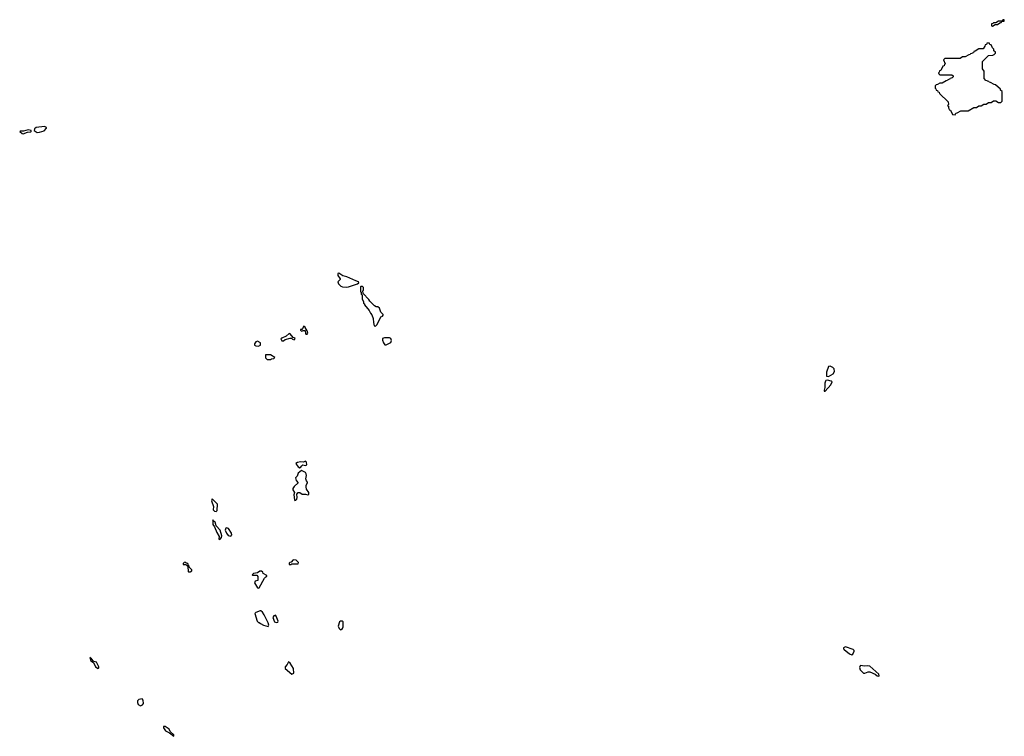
# Model space of a CAD drawing. Extents: x 2708302 to 2968450, y 494490 to 722710.
# Tile 60 of 256: x 2755960 to 2768068, y 704090 to 712898. Entities that reach past the tile are written whole.
import ezdxf

# ---------------------------------------------------------------- set-up
doc = ezdxf.new("R2010")
doc.units = 0

msp = doc.modelspace()

# ---------------------------------------------------------------- linework, layer by layer
at = {"layer": '0CON20XD'}
for points in [[(2767925, 712820), (2767955, 712840), (2767985, 712840), (2768012, 712858), (2768028, 712862), (2768040, 712880), (2768068, 712882), (2768068, 712898), (2768052, 712898), (2768040, 712880), (2767995, 712880), (2767965, 712860), (2767935, 712860), (2767928, 712852), (2767912, 712848), (2767910, 712825), (2767925, 712820)], [(2767465, 711730), (2767472, 711748), (2767488, 711752), (2767535, 711780), (2767625, 711780), (2767695, 711820), (2767725, 711820), (2767755, 711840), (2767785, 711840), (2767815, 711860), (2767845, 711860), (2767875, 711880), (2767905, 711880), (2767935, 711900), (2767965, 711900), (2767995, 711880), (2768025, 711880), (2768040, 711895), (2768040, 712015), (2768022, 712032), (2768020, 712045), (2767958, 712098), (2767945, 712100), (2767898, 712128), (2767882, 712132), (2767878, 712138), (2767862, 712142), (2767858, 712148), (2767842, 712152), (2767820, 712175), (2767820, 712265), (2767800, 712295), (2767800, 712385), (2767872, 712458), (2767927, 712463), (2767945, 712470), (2767960, 712485), (2767958, 712498), (2767940, 712515), (2767938, 712538), (2767922, 712552), (2767908, 712588), (2767892, 712592), (2767885, 712610), (2767852, 712608), (2767848, 712592), (2767832, 712588), (2767828, 712572), (2767808, 712542), (2767755, 712540), (2767708, 712512), (2767692, 712508), (2767688, 712492), (2767672, 712488), (2767668, 712482), (2767652, 712478), (2767648, 712472), (2767632, 712468), (2767585, 712440), (2767555, 712440), (2767525, 712420), (2767335, 712420), (2767320, 712405), (2767340, 712355), (2767332, 712348), (2767328, 712332), (2767312, 712328), (2767288, 712272), (2767272, 712268), (2767268, 712252), (2767260, 712245), (2767262, 712232), (2767275, 712220), (2767425, 712220), (2767438, 712208), (2767440, 712195), (2767428, 712182), (2767412, 712178), (2767408, 712172), (2767392, 712168), (2767388, 712162), (2767372, 712158), (2767368, 712152), (2767352, 712148), (2767305, 712120), (2767275, 712120), (2767248, 712102), (2767232, 712098), (2767220, 712085), (2767220, 712055), (2767228, 712048), (2767232, 712032), (2767248, 712028), (2767252, 712012), (2767268, 712008), (2767272, 711992), (2767378, 711888), (2767380, 711855), (2767370, 711845), (2767380, 711835), (2767380, 711815), (2767388, 711808), (2767392, 711792), (2767408, 711788), (2767432, 711732), (2767465, 711730)], [(2756005, 711497), (2756025, 711502), (2756055, 711516), (2756095, 711519), (2756103, 711525), (2756103, 711535), (2756065, 711545), (2756005, 711527), (2755965, 711530), (2755960, 711525), (2755991, 711501), (2756005, 711497)], [(2756175, 711511), (2756205, 711514), (2756259, 711531), (2756289, 711565), (2756290, 711575), (2756266, 711586), (2756164, 711575), (2756141, 711555), (2756138, 711535), (2756175, 711511)], [(2759975, 709609), (2760005, 709613), (2760115, 709650), (2760130, 709665), (2760128, 709678), (2760095, 709688), (2759985, 709737), (2759935, 709750), (2759885, 709782), (2759872, 709778), (2759873, 709755), (2759900, 709715), (2759900, 709705), (2759872, 709675), (2759882, 709652), (2759910, 709625), (2759930, 709615), (2759975, 709609)], [(2760335, 709130), (2760357, 709153), (2760400, 709245), (2760420, 709255), (2760430, 709265), (2760430, 709275), (2760402, 709305), (2760383, 709353), (2760365, 709370), (2760345, 709370), (2760325, 709380), (2760265, 709440), (2760255, 709460), (2760182, 709532), (2760180, 709565), (2760190, 709575), (2760190, 709605), (2760175, 709620), (2760155, 709620), (2760150, 709615), (2760150, 709555), (2760158, 709548), (2760160, 709525), (2760170, 709515), (2760170, 709465), (2760190, 709435), (2760190, 709415), (2760200, 709405), (2760200, 709395), (2760258, 709325), (2760273, 709293), (2760292, 709272), (2760308, 709225), (2760310, 709175), (2760320, 709135), (2760335, 709130)], [(2759495, 709034), (2759503, 709045), (2759495, 709072), (2759470, 709115), (2759470, 709125), (2759455, 709130), (2759438, 709102), (2759428, 709092), (2759415, 709090), (2759413, 709083), (2759425, 709070), (2759438, 709072), (2759445, 709080), (2759465, 709080), (2759472, 709072), (2759473, 709043), (2759480, 709035), (2759495, 709034)], [(2758894, 708886), (2758915, 708892), (2758922, 708898), (2758923, 708925), (2758885, 708946), (2758865, 708939), (2758846, 708915), (2758849, 708899), (2758865, 708891), (2758894, 708886)], [(2759205, 708952), (2759225, 708969), (2759285, 708983), (2759302, 708982), (2759315, 708970), (2759336, 708964), (2759345, 708972), (2759347, 708985), (2759322, 708992), (2759288, 709038), (2759275, 709040), (2759235, 709008), (2759182, 708985), (2759172, 708975), (2759185, 708952), (2759205, 708952)], [(2760452, 708902), (2760465, 708902), (2760525, 708932), (2760532, 708955), (2760525, 708981), (2760507, 708987), (2760445, 708988), (2760421, 708979), (2760421, 708961), (2760433, 708925), (2760452, 708902)], [(2759045, 708720), (2759055, 708730), (2759087, 708733), (2759098, 708748), (2759045, 708780), (2758982, 708778), (2758983, 708743), (2759002, 708722), (2759045, 708720)], [(2765905, 708514), (2765962, 708545), (2765980, 708575), (2765978, 708605), (2765958, 708625), (2765925, 708640), (2765905, 708635), (2765881, 708565), (2765882, 708515), (2765905, 708514)], [(2765865, 708332), (2765935, 708410), (2765950, 708445), (2765940, 708455), (2765895, 708468), (2765875, 708464), (2765869, 708455), (2765862, 708432), (2765863, 708377), (2765852, 708345), (2765855, 708333), (2765865, 708332)], [(2759405, 707391), (2759415, 707392), (2759428, 707415), (2759443, 707427), (2759475, 707418), (2759490, 707425), (2759485, 707460), (2759475, 707470), (2759452, 707458), (2759414, 707464), (2759377, 707457), (2759356, 707445), (2759358, 707435), (2759385, 707404), (2759405, 707391)], [(2759345, 706989), (2759355, 706992), (2759369, 707005), (2759374, 707024), (2759367, 707065), (2759385, 707087), (2759405, 707087), (2759435, 707068), (2759475, 707068), (2759505, 707057), (2759516, 707065), (2759514, 707085), (2759488, 707128), (2759481, 707155), (2759482, 707178), (2759500, 707205), (2759500, 707215), (2759485, 707230), (2759477, 707255), (2759486, 707294), (2759484, 707315), (2759474, 707334), (2759425, 707359), (2759385, 707323), (2759374, 707286), (2759353, 707265), (2759359, 707235), (2759383, 707205), (2759335, 707159), (2759321, 707135), (2759321, 707121), (2759339, 707085), (2759332, 707058), (2759338, 706998), (2759345, 706989)], [(2758375, 706853), (2758388, 706865), (2758392, 706945), (2758325, 707010), (2758320, 706985), (2758343, 706915), (2758341, 706875), (2758355, 706856), (2758375, 706853)], [(2758415, 706510), (2758425, 706512), (2758442, 706535), (2758446, 706554), (2758425, 706623), (2758378, 706675), (2758365, 706723), (2758340, 706740), (2758335, 706750), (2758337, 706695), (2758356, 706666), (2758383, 706595), (2758412, 706545), (2758408, 706518), (2758415, 706510)], [(2758555, 706551), (2758568, 706565), (2758563, 706585), (2758526, 706646), (2758505, 706653), (2758495, 706647), (2758488, 706625), (2758502, 706585), (2758525, 706558), (2758555, 706551)], [(2758035, 706110), (2758055, 706112), (2758078, 706122), (2758078, 706135), (2758050, 706165), (2758045, 706180), (2758032, 706192), (2758030, 706205), (2758015, 706220), (2758002, 706222), (2757995, 706230), (2757982, 706228), (2757970, 706215), (2757972, 706202), (2758005, 706200), (2758028, 706178), (2758030, 706115), (2758035, 706110)], [(2759295, 706200), (2759305, 706210), (2759385, 706210), (2759390, 706225), (2759360, 706255), (2759325, 706260), (2759298, 706232), (2759282, 706228), (2759272, 706218), (2759272, 706202), (2759295, 706200)], [(2758895, 705910), (2758905, 705914), (2758970, 706035), (2758985, 706050), (2759000, 706055), (2758998, 706068), (2758955, 706090), (2758948, 706108), (2758935, 706120), (2758915, 706120), (2758885, 706100), (2758835, 706090), (2758820, 706075), (2758825, 706070), (2758875, 706070), (2758890, 706055), (2758890, 706005), (2758855, 705997), (2758846, 705975), (2758885, 705916), (2758895, 705910)], [(2759015, 705438), (2759023, 705455), (2759017, 705485), (2758966, 705585), (2758945, 705614), (2758925, 705633), (2758917, 705633), (2758865, 705610), (2758852, 705598), (2758880, 705505), (2758895, 705490), (2758905, 705490), (2758920, 705475), (2758960, 705455), (2759015, 705438)], [(2759115, 705487), (2759135, 705492), (2759138, 705505), (2759116, 705566), (2759105, 705577), (2759085, 705571), (2759075, 705550), (2759095, 705499), (2759115, 705487)], [(2759905, 705400), (2759915, 705401), (2759931, 705415), (2759939, 705435), (2759937, 705495), (2759925, 705506), (2759906, 705504), (2759893, 705495), (2759877, 705445), (2759887, 705415), (2759905, 705400)], [(2766195, 705092), (2766205, 705100), (2766220, 705135), (2766220, 705145), (2766210, 705155), (2766115, 705188), (2766091, 705179), (2766091, 705165), (2766101, 705155), (2766165, 705104), (2766195, 705092)], [(2756925, 704922), (2756935, 704930), (2756934, 704945), (2756903, 705003), (2756870, 705010), (2756845, 705042), (2756822, 705058), (2756835, 705018), (2756868, 704998), (2756894, 704944), (2756925, 704922)], [(2759305, 704852), (2759332, 704868), (2759329, 704925), (2759285, 704988), (2759264, 705006), (2759249, 704971), (2759223, 704945), (2759223, 704925), (2759305, 704852)], [(2766525, 704831), (2766530, 704835), (2766525, 704852), (2766415, 704954), (2766385, 704957), (2766345, 704951), (2766305, 704960), (2766294, 704956), (2766288, 704935), (2766294, 704905), (2766335, 704866), (2766355, 704864), (2766395, 704882), (2766415, 704882), (2766482, 704852), (2766505, 704832), (2766525, 704831)], [(2757445, 704464), (2757472, 704478), (2757483, 704495), (2757479, 704535), (2757465, 704549), (2757425, 704541), (2757409, 704525), (2757408, 704505), (2757415, 704479), (2757445, 704464)], [(2757855, 704090), (2757855, 704108), (2757811, 704151), (2757798, 704178), (2757750, 704210), (2757728, 704212), (2757728, 704195), (2757755, 704156), (2757802, 704132), (2757855, 704090)]]:
    msp.add_lwpolyline(points, dxfattribs=at)

doc.saveas('drawing.dxf')
